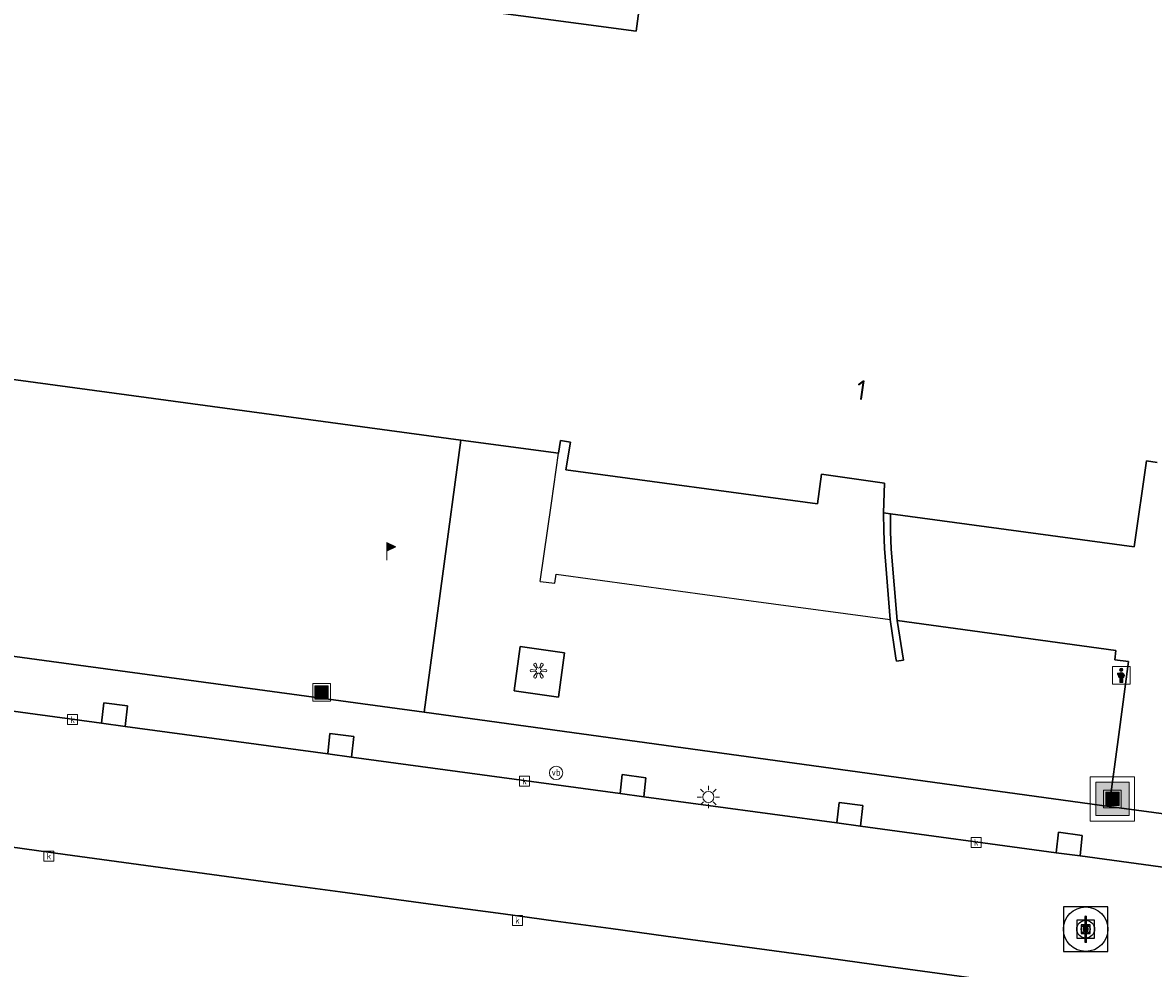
# Model space of a CAD drawing. Header units: metres. Extents: x 197147 to 199131, y 355511 to 356703.
# Tile 122 of 225: x 198296 to 198347, y 355837 to 355879. Entities that reach past the tile are written whole.
import ezdxf
from ezdxf.enums import TextEntityAlignment as Align

# ---------------------------------------------------------------- set-up
doc = ezdxf.new("R2010")
doc.units = ezdxf.units.M
for name, color, linetype in [('B-WE-GR-GROENVOORZIENING-GV', 252, 'Continuous'), ('B-WE-IE-MEUBILAIR_WEGMEUBILAIR-GV', 252, 'Continuous'), ('B-WE-IE-MEUBILAIR_WEGMEUBILAIR-S', 252, 'Continuous'), ('B-WE-IE-MEUBILAIR_WEGMEUBILAIR-S @ 0.05', 252, 'Continuous'), ('B-WE-IE-MEUBILAIR_WEGMEUBILAIR-S @ 0.1', 252, 'Continuous'), ('B-WE-IE-MEUBILAIR_WEGMEUBILAIR-S @ 0.2', 252, 'Continuous'), ('B-WE-IE-MEUBILAIR_WEGMEUBILAIR-S @ 0.5 (1)', 252, 'Continuous'), ('B-WE-IE-MEUBILAIR_WEGMEUBILAIR-S @ 0.5 (2)', 252, 'Continuous'), ('B-WE-IE-TERREINAFSCHEIDING_KUNSTMATIG_MUUR-GV', 252, 'IE-TERREINAFSCHEIDING-KUNSTMATIG-DICHT'), ('B-WE-OG-BEBOUWING-GV', 252, 'Continuous'), ('B-WE-OG-BEBOUWING_HUISNUMMER-T18', 252, 'Continuous'), ('B-WE-OG-TERREIN_ERF-GV', 252, 'Continuous'), ('B-WE-RI-HWA_KOLK-S', 253, 'Continuous'), ('B-WE-VH-ONVERHARD-GV', 253, 'Continuous'), ('B-WE-VH-VERHARDING_BETONSTRAATSTEEN-GV', 253, 'Continuous'), ('B-WE-VH-VERHARDING_OPEN-GV', 253, 'Continuous'), ('B-WE-VH-VERHARDING_TEGEL-GV', 253, 'Continuous')]:
    doc.layers.add(name, color=color, linetype=linetype)
for name, color, linetype, lineweight in [('B-WE-OG-TERREIN_ERF-G', 252, 'Continuous', 18), ('B-WE-RI-GWA_KOLK-S', 252, 'Continuous', 25), ('B-WE-RI-GWA_RIOOLPUT-S', 252, 'Continuous', 25), ('B-WE-RI-GWA_RIOOLPUT-S @ 0.05', 252, 'Continuous', 25), ('B-WE-RI-GWA_RIOOLPUT-S @ 0.1', 252, 'Continuous', 25), ('B-WE-RI-GWA_RIOOLPUT-S @ 0.2', 252, 'Continuous', 25), ('B-WE-RI-GWA_RIOOLPUT-S @ 0.5 (1)', 252, 'Continuous', 25), ('B-WE-RI-GWA_RIOOLPUT-S @ 0.5 (2)', 252, 'Continuous', 25), ('B-WE-VH-ONVERHARD-G', 252, 'Continuous', 18), ('B-WE-VH-VERHARDING_BETONSTRAATSTEEN-G', 252, 'Continuous', 18), ('B-WE-VH-VERHARDING_OPEN-G', 252, 'Continuous', 18), ('B-WE-VH-VERHARDING_TEGEL-G', 252, 'Continuous', 18), ('X-XX-AL-ALGEMEEN-G', 7, 'Continuous', 18), ('X-XX-AL-ALGEMEEN-S', 7, 'Continuous', 25), ('X-XX-AL-ALGEMEEN-S @ 0.05', 7, 'Continuous', 25), ('X-XX-AL-ALGEMEEN-S @ 0.1', 7, 'Continuous', 25), ('X-XX-AL-ALGEMEEN-S @ 0.2', 7, 'Continuous', 25), ('X-XX-AL-ALGEMEEN-S @ 0.5 (1)', 7, 'Continuous', 25), ('X-XX-AL-ALGEMEEN-S @ 0.5 (2)', 7, 'Continuous', 25)]:
    doc.layers.add(name, color=color, linetype=linetype, lineweight=lineweight)
doc.styles.add('NLCS-ISO', font='NLCS-ISO.ttf')
doc.styles.add('NLCS-ISO-M-T18', font='NLCS-ISO.ttf', dxfattribs={"height": 1.8})
doc.styles.add('NLCS-ISO-M200-T25', font='NLCS-ISO.ttf')
doc.linetypes.add('IE-TERREINAFSCHEIDING-KUNSTMATIG-DICHT', pattern='A,8,-1,[82,NLCS.SHX,S=0.75,R=90,X=0,Y=0],-1', length=10)

# ---------------------------------------------------------------- blocks, each defined once
blk = doc.blocks.new('BGT-AFVALBAK-SO')
at = {"linetype": 'ByBlock', "lineweight": 18}
h = blk.add_hatch(color=0, dxfattribs=at)
h.dxf.hatch_style = 1
h.paths.add_polyline_path([(-1.5, -1.5), (1.5, -1.5), (1.5, 1.5), (-1.5, 1.5)])
at = {"color": 0, "linetype": 'ByBlock', "lineweight": 18}
for points in [[(-2, -2), (2, -2), (2, 2), (-2, 2)], [(-1.5, -1.5), (1.5, -1.5), (1.5, 1.5), (-1.5, 1.5)]]:
    blk.add_lwpolyline(points, close=True, dxfattribs=at)
blk = doc.blocks.new('BGT-INFORMATIEBORD-SO')
at = {"linetype": 'ByBlock', "lineweight": 18}
h = blk.add_hatch(color=0, dxfattribs=at)
h.dxf.hatch_style = 1
h.paths.add_polyline_path([(0.32, 0.49), (-0.82, 0.49), (-0.82, 0.19), (-0.32, 0.19), (-0.32, -1.62), (0.32, -1.62)])
h = blk.add_hatch(color=0, dxfattribs=at)
h.dxf.hatch_style = 1
edge = h.paths.add_edge_path()
edge.add_arc((0, 1.25), 0.373, 0, 360)
at = {"color": 0, "linetype": 'ByBlock', "lineweight": 18}
for points in [[(-2, -2), (2, -2), (2, 2), (-2, 2)], [(0.32, 0.49), (-0.82, 0.49), (-0.82, 0.19), (-0.32, 0.19), (-0.32, -1.62), (0.32, -1.62)]]:
    blk.add_lwpolyline(points, close=True, dxfattribs=at)
blk.add_circle((0, 1.25), 0.373, dxfattribs=at)
blk = doc.blocks.new('BGT-VLAGGENMAST-SO')
at = {"linetype": 'ByBlock', "lineweight": 18}
h = blk.add_hatch(color=0, dxfattribs=at)
h.dxf.hatch_style = 1
h.paths.add_polyline_path([(0, 2), (2, 1), (0, 0)])
at = {"color": 0, "linetype": 'ByBlock', "lineweight": 18}
blk.add_lwpolyline([(0, 2), (0, -2)], dxfattribs=at)
blk.add_lwpolyline([(0, 2), (2, 1), (0, 0)], close=True, dxfattribs=at)
blk = doc.blocks.new('BGT-LICHTMAST-SO')
at = {"color": 0, "linetype": 'ByBlock', "lineweight": 18}
for points in [[(-1.25, 0), (-2, 0)], [(-1.41, 1.41), (-0.88, 0.88)], [(0, 2), (0, 1.25)], [(0.88, 0.88), (1.41, 1.41)], [(2, 0), (1.25, 0)], [(-1.41, -1.41), (-0.88, -0.88)], [(0, -1.25), (0, -2)], [(0.88, -0.88), (1.41, -1.41)]]:
    blk.add_lwpolyline(points, dxfattribs=at)
blk.add_circle((0, 0), 1, dxfattribs=at)
blk = doc.blocks.new('BGT-VERKEERSBORDPAAL-SO')
at = {"color": 0, "linetype": 'ByBlock', "lineweight": 18}
blk.add_circle((0, 0), 1.5, dxfattribs=at)
at = {"color": 0, "linetype": 'ByBlock', "lineweight": 18, "style": 'NLCS-ISO-M-T18'}
blk.add_text('vb', height=1.5, dxfattribs=at).set_placement((0, 0.13), align=Align.MIDDLE_CENTER)
blk = doc.blocks.new('BGT-KOLK-SO')
at = {"color": 0, "linetype": 'ByBlock', "lineweight": 18}
blk.add_lwpolyline([(-0.045, -0.045), (0.045, -0.045), (0.045, 0.045), (-0.045, 0.045)], close=True, dxfattribs=at)
at = {"color": 0, "linetype": 'ByBlock', "lineweight": 18, "style": 'NLCS-ISO-M-T18'}
blk.add_text('k', height=0.06, dxfattribs=at).set_placement((0, 0), align=Align.MIDDLE_CENTER)
blk = doc.blocks.new('BGT-KUNSTWERK-SO')
at = {"color": 0, "linetype": 'ByBlock', "lineweight": 18, "flags": 128}
blk.add_lwpolyline([(0.27, -0.73, 0.700208), (-0.27, -0.73), (-0.56, -1.53, -1), (-1.05, -1.25), (-0.5, -0.6, 0.700208), (-0.77, -0.13), (-1.6, -0.28, -1), (-1.6, 0.28), (-0.77, 0.13, 0.700208), (-0.5, 0.6), (-1.05, 1.25, -1), (-0.56, 1.53), (-0.27, 0.73, 0.700208), (0.27, 0.73), (0.56, 1.53, -1), (1.05, 1.25), (0.5, 0.6, 0.700208), (0.77, 0.13), (1.6, 0.28, -1), (1.6, -0.28), (0.77, -0.13, 0.700208), (0.5, -0.6), (1.05, -1.25, -1), (0.56, -1.53)], format="xyb", close=True, dxfattribs=at)
blk = doc.blocks.new('SIE-WEG_AFVALBAK-SO')
at = {"linetype": 'ByBlock', "lineweight": 18}
h = blk.add_hatch(color=0, dxfattribs=at)
h.dxf.hatch_style = 1
h.paths.add_polyline_path([(-1.5, -1.5), (1.5, -1.5), (1.5, 1.5), (-1.5, 1.5)])
at = {"color": 0, "linetype": 'ByBlock', "lineweight": 18}
for points in [[(-2, -2), (2, -2), (2, 2), (-2, 2)], [(-1.5, -1.5), (1.5, -1.5), (1.5, 1.5), (-1.5, 1.5)]]:
    blk.add_lwpolyline(points, close=True, dxfattribs=at)
blk = doc.blocks.new('*U737')
at = {"layer": 'B-WE-IE-MEUBILAIR_WEGMEUBILAIR-S @ 0.05', "xscale": 0.05, "yscale": 0.05, "zscale": 0.05}
blk.add_blockref('SIE-WEG_AFVALBAK-SO', (198345.184, 355844.344), dxfattribs=at)
at = {"layer": 'B-WE-IE-MEUBILAIR_WEGMEUBILAIR-S @ 0.1', "xscale": 0.1, "yscale": 0.1, "zscale": 0.1}
blk.add_blockref('SIE-WEG_AFVALBAK-SO', (198345.184, 355844.344), dxfattribs=at)
at = {"layer": 'B-WE-IE-MEUBILAIR_WEGMEUBILAIR-S @ 0.2', "xscale": 0.2, "yscale": 0.2, "zscale": 0.2}
blk.add_blockref('SIE-WEG_AFVALBAK-SO', (198345.184, 355844.344), dxfattribs=at)
at = {"layer": 'B-WE-IE-MEUBILAIR_WEGMEUBILAIR-S @ 0.5 (1)', "xscale": 0.5, "yscale": 0.5, "zscale": 0.5}
blk.add_blockref('SIE-WEG_AFVALBAK-SO', (198345.184, 355844.344), dxfattribs=at)
at = {"layer": 'B-WE-IE-MEUBILAIR_WEGMEUBILAIR-S @ 0.5 (2)', "xscale": 0.5, "yscale": 0.5, "zscale": 0.5}
blk.add_blockref('SIE-WEG_AFVALBAK-SO', (198345.184, 355844.344), dxfattribs=at)
blk = doc.blocks.new('SIE-WEG_AFVALBAK_TYPE_01')
for radius in [0.25, 0.156]:
    blk.add_circle((0, 0), radius)
blk = doc.blocks.new('*U797')
at = {"layer": 'X-XX-AL-ALGEMEEN-S @ 0.05', "xscale": 0.05, "yscale": 0.05, "zscale": 0.05}
blk.add_blockref('SIE-WEG_AFVALBAK_TYPE_01', (198345.585, 355849.909), dxfattribs=at)
at = {"layer": 'X-XX-AL-ALGEMEEN-S @ 0.1', "xscale": 0.1, "yscale": 0.1, "zscale": 0.1}
blk.add_blockref('SIE-WEG_AFVALBAK_TYPE_01', (198345.585, 355849.909), dxfattribs=at)
at = {"layer": 'X-XX-AL-ALGEMEEN-S @ 0.2', "xscale": 0.2, "yscale": 0.2, "zscale": 0.2}
blk.add_blockref('SIE-WEG_AFVALBAK_TYPE_01', (198345.585, 355849.909), dxfattribs=at)
at = {"layer": 'X-XX-AL-ALGEMEEN-S @ 0.5 (1)', "xscale": 0.5, "yscale": 0.5, "zscale": 0.5}
blk.add_blockref('SIE-WEG_AFVALBAK_TYPE_01', (198345.585, 355849.909), dxfattribs=at)
at = {"layer": 'X-XX-AL-ALGEMEEN-S @ 0.5 (2)', "xscale": 0.5, "yscale": 0.5, "zscale": 0.5}
blk.add_blockref('SIE-WEG_AFVALBAK_TYPE_01', (198345.585, 355849.909), dxfattribs=at)
blk = doc.blocks.new('SRI-PUT_INSPECTIE-SO')
at = {"lineweight": -3, "flags": 128}
blk.add_lwpolyline([(-2, -2), (2, -2), (2, 2), (-2, 2)], close=True, dxfattribs=at)
at = {"lineweight": -3, "ltscale": 1.5}
blk.add_circle((0, 0), 2, dxfattribs=at)
at = {"ltscale": 0.1, "style": 'NLCS-ISO'}
blk.add_text('I', height=2.5, dxfattribs=at).set_placement((0, -0.01), align=Align.MIDDLE_CENTER)
blk = doc.blocks.new('*U1160')
at = {"layer": 'B-WE-RI-GWA_RIOOLPUT-S @ 0.05', "xscale": 0.05, "yscale": 0.05, "zscale": 0.05}
blk.add_blockref('SRI-PUT_INSPECTIE-SO', (198343.982, 355838.479), dxfattribs=at)
at = {"layer": 'B-WE-RI-GWA_RIOOLPUT-S @ 0.1', "xscale": 0.1, "yscale": 0.1, "zscale": 0.1}
blk.add_blockref('SRI-PUT_INSPECTIE-SO', (198343.982, 355838.479), dxfattribs=at)
at = {"layer": 'B-WE-RI-GWA_RIOOLPUT-S @ 0.2', "xscale": 0.2, "yscale": 0.2, "zscale": 0.2}
blk.add_blockref('SRI-PUT_INSPECTIE-SO', (198343.982, 355838.479), dxfattribs=at)
at = {"layer": 'B-WE-RI-GWA_RIOOLPUT-S @ 0.5 (1)', "xscale": 0.5, "yscale": 0.5, "zscale": 0.5}
blk.add_blockref('SRI-PUT_INSPECTIE-SO', (198343.982, 355838.479), dxfattribs=at)
at = {"layer": 'B-WE-RI-GWA_RIOOLPUT-S @ 0.5 (2)', "xscale": 0.5, "yscale": 0.5, "zscale": 0.5}
blk.add_blockref('SRI-PUT_INSPECTIE-SO', (198343.982, 355838.479), dxfattribs=at)

msp = doc.modelspace()

# ---------------------------------------------------------------- linework, layer by layer
at = {"layer": 'B-WE-GR-GROENVOORZIENING-GV', "flags": 128}
msp.add_lwpolyline([(198314.194, 355848.253), (198315.837, 355860.506), (198247.728, 355869.729), (198247.736, 355869.789), (198242.975, 355870.485), (198242.595, 355867.746), (198230.72, 355869.312), (198229.636, 355861.434), (198229.544, 355861.438), (198229.315, 355859.759), (198288.009, 355851.806), (198314.194, 355848.253)], dxfattribs=at)
at = {"layer": 'B-WE-IE-MEUBILAIR_WEGMEUBILAIR-GV', "flags": 128}
for points in [[(198300.729, 355847.611), (198300.831, 355848.536), (198299.758, 355848.678), (198299.656, 355847.757), (198300.729, 355847.611)], [(198310.916, 355846.229), (198311.018, 355847.154), (198309.944, 355847.297), (198309.842, 355846.375), (198310.916, 355846.229)], [(198324.084, 355844.443), (198324.178, 355845.295), (198323.104, 355845.438), (198323.01, 355844.588), (198324.084, 355844.443)], [(198332.77, 355843.265), (198333.844, 355843.119), (198333.946, 355844.046), (198332.873, 355844.188), (198332.77, 355843.265)], [(198342.654, 355841.924), (198343.728, 355841.778), (198343.83, 355842.705), (198342.757, 355842.847), (198342.654, 355841.924)]]:
    msp.add_lwpolyline(points, dxfattribs=at)
at = {"layer": 'B-WE-IE-TERREINAFSCHEIDING_KUNSTMATIG_MUUR-GV', "ltscale": 0.2, "flags": 128}
for points in [[(198335.462, 355850.548), (198335.777, 355850.6), (198335.496, 355852.375), (198335.22, 355855.588), (198335.197, 355856.387), (198335.192, 355857.182), (198334.88, 355857.224), (198334.89, 355856.424), (198334.915, 355855.629), (198335.181, 355852.418), (198335.438, 355850.684), (198335.462, 355850.548)], [(198318.245, 355849.213), (198320.244, 355848.934), (198320.515, 355850.924), (198318.518, 355851.214), (198318.245, 355849.213)]]:
    msp.add_lwpolyline(points, dxfattribs=at)
at = {"layer": 'B-WE-OG-BEBOUWING-GV', "flags": 128}
for points in [[(198324.926, 355887.866), (198323.735, 355878.917), (198254.839, 355888.086)], [(198247.728, 355869.729), (198315.837, 355860.506), (198320.233, 355859.911), (198320.322, 355860.481), (198320.772, 355860.408), (198320.567, 355859.159), (198331.904, 355857.634), (198332.085, 355858.976), (198334.923, 355858.569), (198334.88, 355857.224), (198335.192, 355857.182), (198346.168, 355855.697), (198346.722, 355859.564), (198347.198, 355859.496)]]:
    msp.add_lwpolyline(points, dxfattribs=at)
at = {"layer": 'B-WE-OG-BEBOUWING-GV', "ltscale": 0.2, "flags": 128}
for points in [[(198324.926, 355887.866), (198323.735, 355878.917), (198254.839, 355888.086)], [(198247.728, 355869.729), (198315.837, 355860.506), (198320.233, 355859.911), (198320.322, 355860.481), (198320.772, 355860.408), (198320.567, 355859.159), (198331.904, 355857.634), (198332.085, 355858.976), (198334.923, 355858.569), (198334.88, 355857.224), (198335.192, 355857.182), (198346.168, 355855.697), (198346.722, 355859.564), (198347.198, 355859.496)]]:
    msp.add_lwpolyline(points, dxfattribs=at)
at = {"layer": 'B-WE-OG-TERREIN_ERF-G', "ltscale": 0.2, "flags": 128}
msp.add_lwpolyline([(198347.198, 355859.496), (198346.722, 355859.564), (198346.168, 355855.697), (198335.192, 355857.182), (198335.197, 355856.387), (198335.22, 355855.588), (198335.496, 355852.375), (198345.344, 355851.03), (198345.287, 355850.61), (198345.911, 355850.527), (198345.472, 355847.25), (198345.036, 355844.008), (198379.113, 355839.422)], dxfattribs=at)
at = {"layer": 'B-WE-OG-TERREIN_ERF-GV', "flags": 128}
for points in [[(198254.839, 355888.086), (198323.735, 355878.917), (198324.926, 355887.866)], [(198347.198, 355859.496), (198346.722, 355859.564), (198346.168, 355855.697), (198335.192, 355857.182), (198335.197, 355856.387), (198335.22, 355855.588), (198335.496, 355852.375), (198345.344, 355851.03), (198345.287, 355850.61), (198345.911, 355850.527), (198345.472, 355847.25), (198345.036, 355844.008), (198379.113, 355839.422)]]:
    msp.add_lwpolyline(points, dxfattribs=at)
at = {"layer": 'B-WE-VH-ONVERHARD-G', "ltscale": 0.2, "flags": 128}
msp.add_lwpolyline([(198342.654, 355841.924), (198343.728, 355841.778), (198343.83, 355842.705), (198342.757, 355842.847), (198342.654, 355841.924)], close=True, dxfattribs=at)
at = {"layer": 'B-WE-VH-ONVERHARD-GV', "flags": 128}
for points in [[(198299.656, 355847.757), (198300.729, 355847.611), (198300.831, 355848.536), (198299.758, 355848.678), (198299.656, 355847.757)], [(198309.842, 355846.375), (198310.916, 355846.229), (198311.018, 355847.154), (198309.944, 355847.297), (198309.842, 355846.375)], [(198323.01, 355844.588), (198324.084, 355844.443), (198324.178, 355845.295), (198323.104, 355845.438), (198323.01, 355844.588)], [(198332.77, 355843.265), (198333.844, 355843.119), (198333.946, 355844.046), (198332.873, 355844.188), (198332.77, 355843.265)], [(198342.654, 355841.924), (198343.728, 355841.778), (198343.83, 355842.705), (198342.757, 355842.847), (198342.654, 355841.924)]]:
    msp.add_lwpolyline(points, dxfattribs=at)
at = {"layer": 'B-WE-VH-VERHARDING_BETONSTRAATSTEEN-G', "ltscale": 0.2, "flags": 128}
for points in [[(198381.075, 355837.249), (198379.975, 355837.029), (198378.908, 355837.006), (198374.591, 355837.592), (198373.518, 355837.737), (198364.582, 355838.949), (198363.509, 355839.095), (198353.475, 355840.456), (198352.402, 355840.602), (198343.728, 355841.778), (198342.654, 355841.924), (198333.844, 355843.119), (198332.77, 355843.265), (198324.084, 355844.443), (198323.01, 355844.588), (198310.916, 355846.229), (198309.842, 355846.375), (198300.729, 355847.611), (198299.656, 355847.757), (198290.57, 355848.989)], [(198295.545, 355842.183), (198298.023, 355841.846), (198300.5, 355841.509), (198302.977, 355841.172), (198305.454, 355840.835), (198307.931, 355840.498), (198310.409, 355840.161), (198312.886, 355839.824), (198315.363, 355839.487), (198317.741, 355839.164), (198320.119, 355838.84), (198322.596, 355838.504), (198325.074, 355838.167), (198327.551, 355837.83), (198330.028, 355837.493), (198330.028, 355837.493), (198332.505, 355837.156), (198334.983, 355836.819), (198337.46, 355836.482)]]:
    msp.add_lwpolyline(points, dxfattribs=at)
at = {"layer": 'B-WE-VH-VERHARDING_BETONSTRAATSTEEN-GV'}
msp.add_line((198325.074, 355838.167), (198332.505, 355837.156), dxfattribs=at)
at = {"layer": 'B-WE-VH-VERHARDING_BETONSTRAATSTEEN-GV', "flags": 128}
for points in [[(198241.408, 355849.515), (198245.01, 355849.028), (198286.17, 355843.457), (198287.359, 355843.296), (198290.591, 355842.856), (198293.068, 355842.52), (198295.545, 355842.183), (198298.023, 355841.846), (198307.931, 355840.498), (198310.409, 355840.161), (198315.363, 355839.487), (198317.741, 355839.164), (198320.119, 355838.84), (198322.596, 355838.504), (198325.074, 355838.167)], [(198381.075, 355837.249), (198379.975, 355837.029), (198378.908, 355837.006), (198374.591, 355837.592), (198373.518, 355837.737), (198364.582, 355838.949), (198363.509, 355839.095), (198353.475, 355840.456), (198352.402, 355840.602), (198343.728, 355841.778), (198342.654, 355841.924), (198333.844, 355843.119), (198332.77, 355843.265), (198324.084, 355844.443), (198323.01, 355844.588), (198310.916, 355846.229), (198309.842, 355846.375), (198300.729, 355847.611), (198299.656, 355847.757), (198290.57, 355848.989)], [(198332.505, 355837.156), (198334.983, 355836.819), (198344.891, 355835.471), (198347.369, 355835.134), (198349.846, 355834.798), (198352.224, 355834.474), (198354.602, 355834.151), (198357.212, 355833.796), (198359.69, 355833.459), (198367.121, 355832.448), (198370.695, 355831.962), (198377.783, 355830.99), (198379.083, 355830.732), (198380.323, 355830.169), (198381.399, 355829.333)]]:
    msp.add_lwpolyline(points, dxfattribs=at)
at = {"layer": 'B-WE-VH-VERHARDING_OPEN-G', "ltscale": 0.2, "flags": 128}
for points in [[(198328.919, 355853.273), (198320.128, 355854.473), (198320.073, 355854.06), (198319.414, 355854.13), (198319.93, 355857.667), (198320.233, 355859.911), (198315.837, 355860.506), (198314.194, 355848.253), (198345.036, 355844.008), (198345.472, 355847.25), (198345.911, 355850.527), (198345.287, 355850.61), (198345.344, 355851.03), (198335.496, 355852.375), (198335.777, 355850.6), (198335.462, 355850.548), (198335.438, 355850.684), (198335.181, 355852.418), (198328.919, 355853.273)], [(198318.245, 355849.213), (198318.518, 355851.214), (198320.515, 355850.924), (198320.244, 355848.934), (198318.245, 355849.213)]]:
    msp.add_lwpolyline(points, close=True, dxfattribs=at)
msp.add_lwpolyline([(198337.46, 355836.482), (198334.983, 355836.819), (198332.505, 355837.156), (198330.028, 355837.493), (198327.551, 355837.83), (198325.074, 355838.167), (198322.596, 355838.504), (198320.119, 355838.84), (198317.741, 355839.164), (198315.363, 355839.487), (198312.886, 355839.824), (198310.409, 355840.161), (198307.931, 355840.498), (198305.454, 355840.835), (198302.977, 355841.172), (198300.5, 355841.509), (198298.023, 355841.846), (198295.545, 355842.183)], dxfattribs=at)
at = {"layer": 'B-WE-VH-VERHARDING_OPEN-GV', "flags": 128}
for points in [[(198319.414, 355854.13), (198319.93, 355857.667), (198320.233, 355859.911), (198315.837, 355860.506), (198314.194, 355848.253), (198345.036, 355844.008), (198345.472, 355847.25), (198345.911, 355850.527), (198345.287, 355850.61), (198345.344, 355851.03), (198335.496, 355852.375), (198335.777, 355850.6), (198335.462, 355850.548), (198335.438, 355850.684), (198335.181, 355852.418)], [(198319.414, 355854.13), (198320.073, 355854.06), (198320.128, 355854.473), (198328.919, 355853.273), (198335.181, 355852.418), (198334.915, 355855.629), (198334.89, 355856.424), (198334.88, 355857.224), (198334.923, 355858.569), (198332.085, 355858.976), (198331.904, 355857.634), (198320.567, 355859.159), (198320.772, 355860.408), (198320.322, 355860.481), (198320.233, 355859.911)], [(198318.245, 355849.213), (198318.518, 355851.214), (198320.515, 355850.924), (198320.244, 355848.934), (198318.245, 355849.213)], [(198344.891, 355835.471), (198334.983, 355836.819), (198332.505, 355837.156), (198325.074, 355838.167), (198322.596, 355838.504), (198320.119, 355838.84), (198317.741, 355839.164), (198315.363, 355839.487), (198310.409, 355840.161), (198307.931, 355840.498), (198298.023, 355841.846), (198295.545, 355842.183)]]:
    msp.add_lwpolyline(points, dxfattribs=at)
at = {"layer": 'B-WE-VH-VERHARDING_TEGEL-G', "ltscale": 0.2, "flags": 128}
for points in [[(198383.096, 355842.272), (198380.554, 355840.458), (198379.113, 355839.422), (198345.036, 355844.008), (198314.194, 355848.253), (198288.009, 355851.806), (198229.315, 355859.759)], [(198290.57, 355848.989), (198299.656, 355847.757), (198299.758, 355848.678), (198300.831, 355848.536), (198300.729, 355847.611), (198309.842, 355846.375), (198309.944, 355847.297), (198311.018, 355847.154), (198310.916, 355846.229), (198323.01, 355844.588), (198323.01, 355844.588), (198323.104, 355845.438), (198324.178, 355845.295), (198324.084, 355844.443), (198332.77, 355843.265), (198332.873, 355844.188), (198333.946, 355844.046), (198333.844, 355843.119), (198342.654, 355841.924), (198342.757, 355842.847), (198343.83, 355842.705), (198343.728, 355841.778), (198352.402, 355840.602)]]:
    msp.add_lwpolyline(points, dxfattribs=at)
at = {"layer": 'B-WE-VH-VERHARDING_TEGEL-GV', "flags": 128}
for points in [[(198383.096, 355842.272), (198380.554, 355840.458), (198379.113, 355839.422), (198345.036, 355844.008), (198314.194, 355848.253), (198288.009, 355851.806), (198229.315, 355859.759)], [(198229.507, 355857.256), (198253.241, 355854.043), (198253.342, 355854.958), (198254.416, 355854.815), (198254.314, 355853.898), (198279.151, 355850.536), (198279.249, 355851.426), (198280.323, 355851.283), (198280.224, 355850.39), (198287.319, 355849.43), (198289.496, 355849.135), (198289.6, 355850.075), (198290.674, 355849.932), (198290.57, 355848.989), (198299.656, 355847.757), (198299.758, 355848.678), (198300.831, 355848.536), (198300.729, 355847.611), (198309.842, 355846.375), (198309.944, 355847.297), (198311.018, 355847.154), (198310.916, 355846.229), (198323.01, 355844.588)], [(198323.01, 355844.588), (198323.104, 355845.438), (198324.178, 355845.295), (198324.084, 355844.443), (198332.77, 355843.265), (198332.873, 355844.188), (198333.946, 355844.046), (198333.844, 355843.119), (198342.654, 355841.924), (198342.757, 355842.847), (198343.83, 355842.705), (198343.728, 355841.778), (198352.402, 355840.602)]]:
    msp.add_lwpolyline(points, dxfattribs=at)
at = {"layer": 'X-XX-AL-ALGEMEEN-G', "ltscale": 0.2, "flags": 128}
msp.add_lwpolyline([(198342.654, 355841.924), (198343.728, 355841.778), (198343.83, 355842.705), (198342.757, 355842.847), (198342.654, 355841.924)], close=True, dxfattribs=at)

# ---------------------------------------------------------------- block references
at = {"layer": 'B-WE-IE-MEUBILAIR_WEGMEUBILAIR-S'}
for name, p, xscale, yscale, zscale in [('BGT-VLAGGENMAST-SO', (198312.508, 355855.498), 0.2, 0.2, 0.2), ('BGT-KUNSTWERK-SO', (198319.338, 355850.123), 0.2, 0.2, 0.2), ('BGT-INFORMATIEBORD-SO', (198345.585, 355849.909), 0.2, 0.2, 0.2), ('BGT-AFVALBAK-SO', (198309.568, 355849.143), 0.2, 0.2, 0.2), ('BGT-VERKEERSBORDPAAL-SO', (198320.131, 355845.517), 0.2, 0.2, 0.2), ('BGT-LICHTMAST-SO', (198326.991, 355844.43), 0.25, 0.25, 0.25), ('BGT-AFVALBAK-SO', (198345.184, 355844.344), 0.2, 0.2, 0.2)]:
    msp.add_blockref(name, p, dxfattribs=dict(at, xscale=xscale, yscale=yscale, zscale=zscale))
msp.add_blockref('*U737', (0, 0), dxfattribs=at)
at = {"layer": 'B-WE-RI-GWA_KOLK-S', "xscale": 5, "yscale": 5, "zscale": 5}
msp.add_blockref('BGT-KOLK-SO', (198339.049, 355842.389), dxfattribs=at)
at = {"layer": 'B-WE-RI-GWA_RIOOLPUT-S'}
msp.add_blockref('*U1160', (0, 0), dxfattribs=at)
at = {"layer": 'B-WE-RI-HWA_KOLK-S', "xscale": 5, "yscale": 5, "zscale": 5}
for p in [(198298.353, 355847.916), (198318.709, 355845.146), (198339.049, 355842.389), (198297.29, 355841.768), (198318.389, 355838.872)]:
    msp.add_blockref('BGT-KOLK-SO', p, dxfattribs=at)
at = {"layer": 'X-XX-AL-ALGEMEEN-S'}
msp.add_blockref('*U797', (0, 0), dxfattribs=at)

# ---------------------------------------------------------------- texts
at = {"layer": 'B-WE-OG-BEBOUWING_HUISNUMMER-T18', "insert": (198333.874, 355862.76), "char_height": 0.9, "attachment_point": 5, "rotation": 351.8, "style": 'NLCS-ISO-M200-T25'}
msp.add_mtext('1', dxfattribs=at)

doc.saveas('drawing.dxf')
